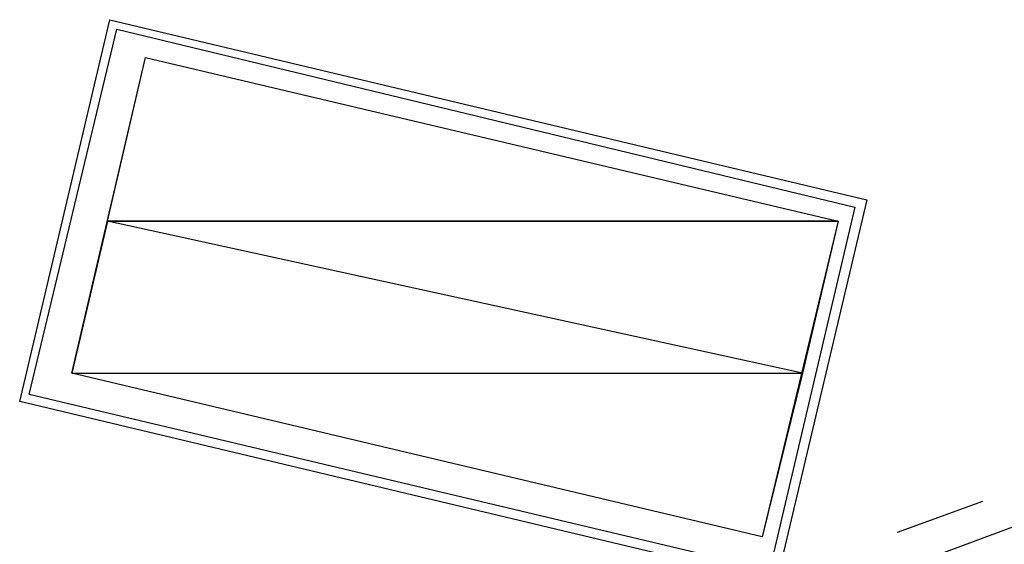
# Model space of a CAD drawing. Header units: feet. Extents: x -79 to 198, y -22 to 181.
# Tile 220 of 256: x 88.95 to 94.48, y 21.86 to 24.8. Entities that reach past the tile are written whole.
import ezdxf

# ---------------------------------------------------------------- set-up
doc = ezdxf.new("R2010")
doc.units = ezdxf.units.FT
doc.layers.add('A-LINEA', color=7, linetype='CONTINUOUS')
doc.layers.add('A-MURO-CONCRETO', color=8, linetype='CONTINUOUS')

msp = doc.modelspace()

# ---------------------------------------------------------------- linework, layer by layer
at = {"layer": 'A-LINEA'}
for p, q in [((95.24, 22.2178), (91.76, 20.9244)), ((95.24, 22.2178), (91.76, 20.9244)), ((93.88, 21.9244), (94.36, 22.0978)), ((93.88, 21.9244), (94.36, 22.0978))]:
    msp.add_line(p, q, dxfattribs=at)
for points in [[(89.4533, 24.8044), (93.7067, 23.7911), (93.2, 21.6444), (88.9467, 22.6578), (89.4533, 24.8044)], [(89.4933, 24.7511), (93.64, 23.7511), (93.16, 21.7111), (89, 22.6978), (89.4933, 24.7511)], [(93.5467, 23.6711), (93.12, 21.8978), (89.24, 22.8178), (89.6533, 24.5911), (93.5467, 23.6711)], [(93.5467, 23.6711), (93.12, 21.8978), (89.24, 22.8178), (89.6533, 24.5911), (93.5467, 23.6711)], [(93.5467, 23.6711), (93.12, 21.8978), (89.24, 22.8178), (89.6533, 24.5911), (93.5467, 23.6711)], [(93.5467, 23.6711), (93.12, 21.8978), (89.24, 22.8178), (89.6533, 24.5911), (93.5467, 23.6711)]]:
    msp.add_lwpolyline(points, dxfattribs=at)
at = {"layer": 'A-MURO-CONCRETO'}
for points in [[(89.6533, 24.5911), (93.5467, 23.6711), (89.44, 23.6711), (89.6533, 24.5911), (89.6533, 24.5911)], [(89.6533, 24.5911), (93.5467, 23.6711), (89.44, 23.6711), (89.6533, 24.5911), (89.6533, 24.5911)], [(89.6533, 24.5911), (93.5467, 23.6711), (89.44, 23.6711), (89.6533, 24.5911), (89.6533, 24.5911)], [(89.6533, 24.5911), (93.5467, 23.6711), (89.44, 23.6711), (89.6533, 24.5911), (89.6533, 24.5911)], [(89.44, 23.6711), (89.24, 22.8178), (93.3467, 22.8178), (89.44, 23.6711)], [(89.44, 23.6711), (89.24, 22.8178), (93.3467, 22.8178), (89.44, 23.6711)], [(89.44, 23.6711), (89.24, 22.8178), (93.3467, 22.8178), (89.44, 23.6711)], [(89.44, 23.6711), (89.24, 22.8178), (93.3467, 22.8178), (89.44, 23.6711)], [(89.44, 23.6711), (93.5467, 23.6711), (93.3467, 22.8178), (89.44, 23.6711), (89.44, 23.6711)], [(89.44, 23.6711), (93.5467, 23.6711), (93.3467, 22.8178), (89.44, 23.6711), (89.44, 23.6711)], [(89.44, 23.6711), (93.5467, 23.6711), (93.3467, 22.8178), (89.44, 23.6711), (89.44, 23.6711)], [(89.44, 23.6711), (93.5467, 23.6711), (93.3467, 22.8178), (89.44, 23.6711), (89.44, 23.6711)], [(89.24, 22.8178), (93.3467, 22.8178), (93.12, 21.8978), (89.24, 22.8178), (89.24, 22.8178)], [(89.24, 22.8178), (93.3467, 22.8178), (93.12, 21.8978), (89.24, 22.8178), (89.24, 22.8178)], [(89.24, 22.8178), (93.3467, 22.8178), (93.12, 21.8978), (89.24, 22.8178), (89.24, 22.8178)], [(89.24, 22.8178), (93.3467, 22.8178), (93.12, 21.8978), (89.24, 22.8178), (89.24, 22.8178)]]:
    msp.add_lwpolyline(points, dxfattribs=at)

doc.saveas('drawing.dxf')
